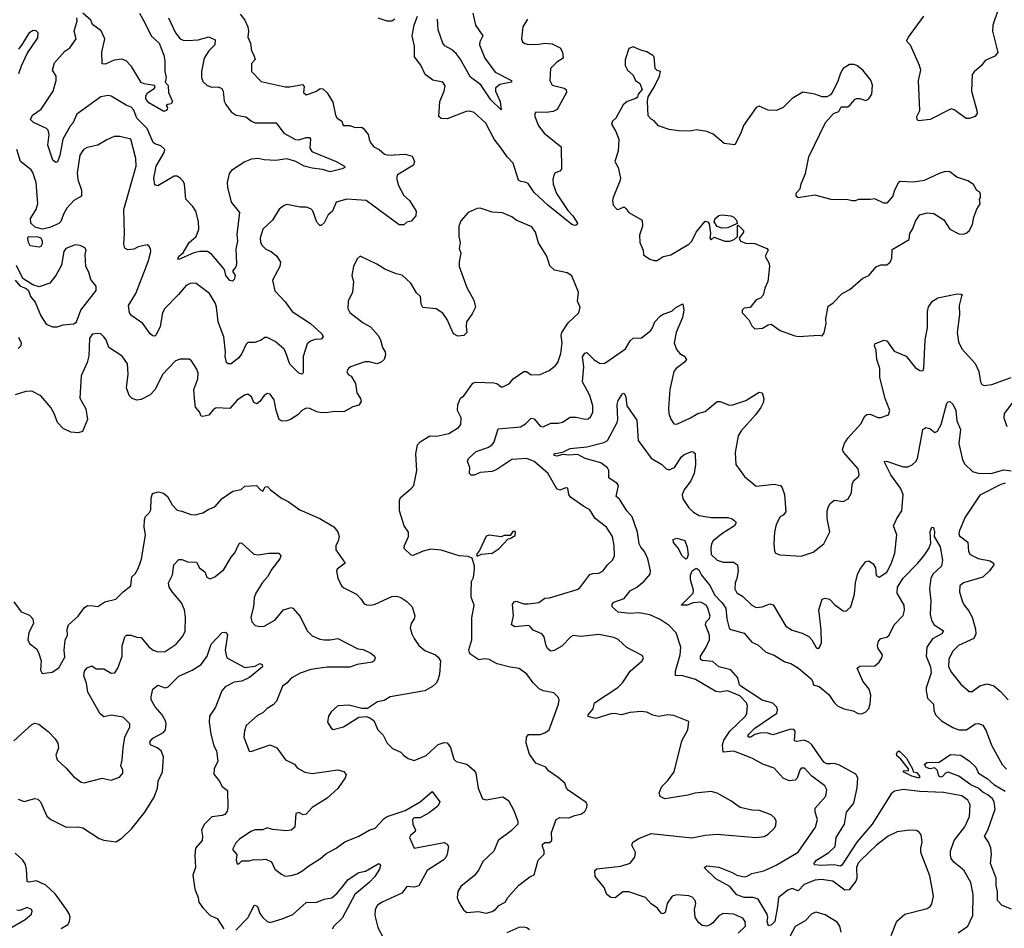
# Model space of a CAD drawing. Extents: x 1995161 to 2088924, y 769148 to 906007.
# Tile 177 of 256: x 2054714 to 2061278, y 823790 to 829852. Entities that reach past the tile are written whole.
import ezdxf

# ---------------------------------------------------------------- set-up
doc = ezdxf.new("R2010")
doc.units = 0

msp = doc.modelspace()

# ---------------------------------------------------------------- linework, layer by layer
at = {"layer": '0CON20XD'}
for points in [[(2055514.1, 829895), (2055545.5, 829835.5), (2055590.9, 829745), (2055643.3, 829695), (2055676.1, 829615), (2055682.7, 829575), (2055682, 829505), (2055690, 829465), (2055683.3, 829435), (2055705, 829412.5), (2055706.2, 829365), (2055732.5, 829305), (2055725, 829290), (2055703, 829287), (2055691.7, 829278.3), (2055700, 829265), (2055697.5, 829255), (2055690, 829245), (2055675, 829240), (2055575, 829297.5), (2055555, 829323.8), (2055555, 829342.5), (2055565, 829361.2), (2055613.3, 829395), (2055617.5, 829405), (2055613.6, 829413.6), (2055545, 829422.9), (2055525, 829432.7), (2055459.8, 829539.8), (2055425, 829577.5), (2055395, 829589.2), (2055345, 829580.6), (2055285, 829556), (2055265, 829557.5), (2055262.1, 829635), (2055281.3, 829725), (2055256.9, 829776.9), (2055199.5, 829820.5), (2055187.7, 829847.7), (2055134.9, 829895)], [(2057734.4, 829895), (2057752, 829815), (2057801.5, 829745), (2057781.8, 829705), (2057779.1, 829685), (2057814.6, 829595), (2057885, 829501.5), (2057992, 829445), (2057993.3, 829435), (2057915, 829418.5), (2057885.6, 829395), (2057886.7, 829375), (2057916.9, 829305), (2057925, 829250), (2057855, 829317.5), (2057787.9, 829417.9), (2057719.1, 829469.1), (2057650.1, 829590.1), (2057625, 829625.6), (2057592.7, 829652.7), (2057547.7, 829677.7), (2057534.7, 829694.7), (2057503.9, 829785), (2057500, 829855)], [(2061235, 829912.5), (2061200.8, 829815), (2061199.2, 829775), (2061236.1, 829633.9), (2061215, 829608.8), (2061150.9, 829579.1), (2061126.2, 829545), (2061076.4, 829503.6), (2061063.1, 829485), (2061059.2, 829375), (2061096, 829246), (2061096.7, 829225), (2061083.6, 829206.4), (2061045, 829192), (2061023, 829193), (2060945, 829250), (2060925, 829256), (2060785, 829185.6), (2060706.7, 829176.7), (2060696.7, 829185), (2060696.2, 829205), (2060715.9, 829245.9), (2060705.8, 829445), (2060722, 829515), (2060714, 829545), (2060652.7, 829682.7), (2060631.2, 829705), (2060628, 829715), (2060638.8, 829735), (2060742.9, 829875)], [(2055705.3, 829865), (2055752.5, 829765), (2055785, 829723.3), (2055805, 829714.5), (2055835, 829712.1), (2055905, 829717.8), (2055975, 829736.9), (2056018.2, 829718.2), (2056016.2, 829683.8), (2055974.5, 829645), (2055943.6, 829595), (2055926.7, 829505), (2055925.6, 829465), (2055935, 829440), (2055963.1, 829413.1), (2055995, 829402.3), (2056036.6, 829403.4), (2056062.1, 829392.1), (2056071.2, 829375), (2056078.2, 829308.2), (2056087.5, 829285), (2056125, 829236.5), (2056157.5, 829215), (2056222.9, 829202.9), (2056258.8, 829175), (2056285, 829164.4), (2056425, 829163.8), (2056475, 829095.8), (2056552, 829052), (2056575, 829049.5), (2056625, 829065.6), (2056645.6, 829065.6), (2056652.5, 829055), (2056647.8, 828995), (2056662.6, 828972.6), (2056823.8, 828905), (2056880, 828875), (2056882.5, 828865), (2056864.3, 828855.7), (2056785, 828836.9), (2056732.7, 828852.7), (2056665, 828860.6), (2056611.2, 828875), (2056555, 828905.7), (2056495, 828922.7), (2056422.9, 828912.9), (2056345, 828916.9), (2056304, 828926), (2056259.1, 828920.9), (2056215, 828904.3), (2056126, 828845), (2056111.4, 828825), (2056097.1, 828765), (2056099, 828735), (2056124.8, 828634.8), (2056180, 828565), (2056162, 828418), (2056166.6, 828373.4), (2056156.1, 828323.9), (2056159.4, 828225), (2056155, 828202.5), (2056132.5, 828175), (2056150, 828145), (2056145, 828117.5), (2056133, 828107), (2056115, 828111.2), (2056088.6, 828145), (2056080, 828185), (2055995.4, 828285.4), (2055966.7, 828305), (2055915, 828305.4), (2055875, 828296.9), (2055775, 828252.5), (2055767.5, 828255), (2055774.4, 828275), (2055803.8, 828296.2), (2055844.5, 828365), (2055890, 828405), (2055909.5, 828455), (2055906, 828506), (2055888.2, 828575), (2055868.8, 828605), (2055821.9, 828655), (2055812, 828755), (2055803.1, 828775), (2055783.6, 828795), (2055765, 828807.3), (2055745, 828807.2), (2055635, 828742.5), (2055615, 828750), (2055608.2, 828795), (2055623.1, 828875), (2055677.3, 828965), (2055681.1, 828985), (2055655, 829010), (2055615, 829023.6), (2055605, 829033.1), (2055565, 829125.5), (2055494.7, 829195), (2055475, 829247.5), (2055458.3, 829268.3), (2055425, 829281.5), (2055325, 829342), (2055305, 829345.8), (2055255, 829336.9), (2055095, 829220.6), (2055068, 829162), (2055051.7, 829141.7), (2055001.8, 829055), (2054980.9, 828945), (2054965.5, 828904.5), (2054955, 828900), (2054934.5, 828915), (2054902.2, 829015), (2054910.4, 829085), (2054905, 829114), (2054894, 829125), (2054806.2, 829165), (2054786.4, 829186.4), (2054800, 829215), (2054858.1, 829255), (2054938.5, 829375), (2054958.1, 829445), (2054956.7, 829475), (2054933.1, 829515), (2054946.6, 829563.4), (2055015, 829640.8), (2055049.2, 829665), (2055090, 829725), (2055078.2, 829775), (2055096.8, 829845), (2055095.2, 829865)], [(2056185, 829888), (2056215, 829848), (2056234.6, 829804.6), (2056239.6, 829775), (2056236.2, 829735), (2056253.2, 829695), (2056260, 829645), (2056275.8, 829615), (2056283.6, 829586.4), (2056259.5, 829560.5), (2056258.6, 829505), (2056325, 829439.2), (2056483.9, 829403.9), (2056515, 829403.9), (2056599.2, 829419.2), (2056610, 829405), (2056606.7, 829365), (2056625, 829350), (2056687.7, 829372.3), (2056718.3, 829391.7), (2056735, 829390), (2056765, 829364), (2056802.4, 829302.4), (2056818.8, 829215), (2056830, 829195), (2056862.5, 829175), (2056870, 829145), (2056915, 829146.7), (2056951.7, 829131.7), (2056993.9, 829133.9), (2057005, 829128.8), (2057036.8, 829086.8), (2057045.6, 829045), (2057056.9, 829025), (2057074.6, 829004.6), (2057111.2, 828985), (2057145.5, 828955.5), (2057175, 828948.5), (2057285, 828954.4), (2057330.3, 828940.3), (2057346.2, 828905), (2057339.1, 828880.9), (2057233.6, 828816.4), (2057225.7, 828795), (2057239.5, 828745), (2057275, 828678), (2057312.9, 828645), (2057357.1, 828575), (2057355, 828542.5), (2057325, 828507.5), (2057295, 828500), (2057275, 828484), (2057243, 828483), (2057024.6, 828644.6), (2056895.5, 828655.5), (2056825, 828634.2), (2056798.6, 828575), (2056770, 828550), (2056745, 828496.2), (2056725, 828478.8), (2056715, 828478), (2056695, 828500), (2056667.5, 828577.5), (2056655, 828588.8), (2056625, 828601.2), (2056585, 828600), (2056495, 828618.8), (2056477.3, 828612.7), (2056445, 828588), (2056398.6, 828515), (2056335.6, 828454.4), (2056316.9, 828395), (2056320.5, 828365), (2056330.9, 828345), (2056355, 828321.5), (2056390, 828305), (2056427.5, 828275), (2056454, 828235), (2056448.6, 828205), (2056400.5, 828115), (2056415, 828042), (2056485, 827970), (2056531.4, 827905), (2056654, 827825), (2056727.5, 827755), (2056738, 827735), (2056725, 827720), (2056685, 827717.8), (2056652.2, 827707.8), (2056631.6, 827688.4), (2056604.1, 827605.9), (2056604, 827496), (2056595, 827486.2), (2056575, 827492.5), (2056515, 827554), (2056487.3, 827635), (2056474.5, 827655), (2056418.5, 827705), (2056365, 827731.4), (2056349.2, 827730.8), (2056325, 827714), (2056282.7, 827697.3), (2056235, 827698.6), (2056223.1, 827686.9), (2056195.4, 827625), (2056175, 827596.9), (2056125, 827556), (2056105, 827556.7), (2056093.8, 827565), (2056084.3, 827604.3), (2056086.9, 827635), (2056074.4, 827735), (2056037.6, 827835), (2056026.8, 827935), (2056018.9, 827958.9), (2055978.9, 828025), (2055890.9, 828090.9), (2055855, 828094.3), (2055825, 828079.2), (2055772.7, 828017.3), (2055681.1, 827925), (2055666.9, 827895), (2055651.4, 827805), (2055625, 827750), (2055615, 827741.2), (2055602.3, 827742.3), (2055585, 827756.7), (2055535.5, 827825.5), (2055460.8, 827875), (2055447.1, 827895), (2055439.2, 827945), (2055488.9, 828025), (2055556.4, 828203.6), (2055574, 828245), (2055587.5, 828305), (2055586.2, 828325), (2055575, 828343.3), (2055565, 828348.8), (2055505, 828336.2), (2055475, 828320), (2055436.1, 828316.1), (2055415, 828326.7), (2055408.1, 828355), (2055413.8, 828425), (2055409.6, 828585), (2055491.8, 828875), (2055488.8, 828925), (2055455.4, 829055.4), (2055382.4, 829072.4), (2055345, 829071.4), (2055295, 829050.6), (2055235.3, 829014.7), (2055165, 828999.1), (2055140.8, 828985), (2055115, 828947.5), (2055097.9, 828827.9), (2055101.5, 828785), (2055125.5, 828714.5)], [(2057215.6, 829855), (2057195, 829841.2), (2057165, 829842.1), (2057105, 829861.1)], [(2058099.2, 829855), (2058067.5, 829805), (2058058.8, 829725), (2058066.7, 829705), (2058082.7, 829692.7), (2058105.7, 829685.7), (2058175, 829687.5), (2058215, 829695.8), (2058265, 829690.6), (2058316.7, 829665), (2058333.3, 829635), (2058337.5, 829595), (2058295, 829569.2), (2058254, 829525), (2058248.8, 829445), (2058265, 829413.8), (2058344.2, 829394.2), (2058356.7, 829385), (2058360, 829365), (2058297.2, 829252.8), (2058271.7, 829238.3), (2058223.4, 829233.4), (2058156.1, 829233.9), (2058148.8, 829225), (2058148, 829205), (2058173.8, 829143.8), (2058210, 829095), (2058324.4, 829004.4), (2058326.7, 828855), (2058315, 828840.8), (2058285, 828829.2), (2058275.7, 828815), (2058268.5, 828785), (2058271.8, 828755), (2058292.1, 828692.1), (2058369.4, 828579.4), (2058402.3, 828542.3), (2058432.5, 828495), (2058427.9, 828482.1), (2058415, 828478.9), (2058395, 828484.5), (2058235, 828613.5), (2058145, 828698.6), (2058105, 828759.1), (2058085, 828768.2), (2058055, 828771.3), (2058040.4, 828780.4), (2058004.6, 828894.6), (2057965, 828937.5), (2057924.7, 828994.7), (2057877.3, 829055), (2057821.9, 829161.9), (2057745, 829232.7), (2057715, 829241.2), (2057690.2, 829239.8), (2057565, 829189.4), (2057525, 829191.5), (2057508.6, 829205), (2057514.4, 829305), (2057545, 829373.8), (2057550.5, 829410.5), (2057535, 829434.2), (2057468.3, 829448.3), (2057417.1, 829485), (2057387.9, 829547.9), (2057346.9, 829605), (2057347.3, 829675), (2057330.6, 829745), (2057344.5, 829815), (2057365.5, 829875)], [(2054708.3, 829491.7), (2054725.6, 829544.4), (2054764.4, 829625.6), (2054835, 829730), (2054837.5, 829765), (2054825, 829778), (2054805, 829778.6), (2054775, 829762.5), (2054731.9, 829688.1), (2054705.5, 829654.5)], [(2059905, 827738.8), (2060045, 827746.7), (2060065, 827742.5), (2060078.3, 827761.7), (2060090, 827825), (2060087.5, 827855), (2060105, 827940), (2060135, 827960), (2060196.7, 828025), (2060247.9, 828052.1), (2060335, 828128), (2060374.1, 828145.9), (2060425, 828202), (2060455, 828216), (2060495, 828216.7), (2060516.4, 828233.6), (2060528.3, 828261.7), (2060530.3, 828319.7), (2060643.8, 828386.2), (2060648.6, 828425), (2060667.1, 828455), (2060687.6, 828512.4), (2060715, 828548.8), (2060765, 828564), (2060807.7, 828557.7), (2060875.9, 828515.9), (2060915, 828453.3), (2060975, 828422.5), (2061005, 828420), (2061025, 828426.7), (2061045, 828443.3), (2061065.7, 828484.3), (2061074.2, 828535), (2061095, 828587.5), (2061117, 828623), (2061112.5, 828655), (2061120, 828665), (2061120, 828685), (2061115, 828700), (2061095, 828712.5), (2061072.7, 828752.7), (2061035, 828776.2), (2060961.7, 828801.7), (2060915.9, 828835.9), (2060885, 828838.8), (2060845, 828826.7), (2060745, 828778.8), (2060673, 828767), (2060585, 828771.2), (2060573.3, 828765), (2060546.2, 828715), (2060535, 828673.3), (2060495, 828628.8), (2060475, 828628.8), (2060415, 828656.7), (2060385, 828651.2), (2060307, 828653), (2060285, 828643.8), (2060266.1, 828643.9), (2060235, 828650.8), (2060125, 828652.5), (2060015, 828680), (2059903, 828663), (2059890, 828675), (2059890, 828695), (2059917, 828723), (2059923, 828757), (2059952, 828825), (2059975, 828937.5), (2060086.7, 829165), (2060140, 829225), (2060175, 829240), (2060190, 829270), (2060235, 829270), (2060252.5, 829285), (2060285, 829322.5), (2060295, 829326.7), (2060315, 829326.7), (2060355, 829312), (2060375, 829323.8), (2060395.8, 829355), (2060399.2, 829415), (2060388.7, 829448.7), (2060335.5, 829515.5), (2060295, 829546.2), (2060275, 829553.3), (2060247, 829553), (2060203.3, 829525), (2060186.7, 829495), (2060166.7, 829435), (2060130, 829365), (2060119.3, 829350.7), (2060095, 829337.5), (2060065, 829337.5), (2060015, 829353.8), (2059935, 829368.8), (2059865, 829326.7), (2059805, 829266.7), (2059760, 829245), (2059705, 829248), (2059645, 829273.8), (2059625, 829266.7), (2059538.8, 829145), (2059522.5, 829095), (2059482.5, 829017.5), (2059410, 829025), (2059338.3, 829088.3), (2059296.1, 829106.1), (2059225, 829116.7), (2059185, 829108.8), (2059109.3, 829109.3), (2059045, 829120), (2058973.9, 829143.9), (2058945, 829177.5), (2058925, 829187.5), (2058905, 829210), (2058898.6, 829305), (2058903.6, 829336.4), (2058946.7, 829405), (2058980, 829475), (2058987, 829507), (2058965, 829512.5), (2058950, 829525), (2058943, 829603), (2058935, 829612.5), (2058895, 829637.5), (2058855, 829647.5), (2058805, 829670), (2058775, 829660), (2058750, 829585), (2058751.2, 829545), (2058766.7, 829515), (2058805, 829482.5), (2058820, 829445), (2058847.5, 829425), (2058863.3, 829385), (2058837.5, 829355), (2058832.5, 829335), (2058822.5, 829325), (2058765, 829306.2), (2058737.3, 829282.7), (2058687.5, 829195), (2058666.2, 829175), (2058658.8, 829155), (2058688.8, 829105), (2058708, 829055), (2058704.3, 828975), (2058681.2, 828905), (2058703.3, 828865), (2058718.8, 828795), (2058716.2, 828775), (2058670, 828665), (2058666.2, 828645), (2058670.8, 828615), (2058695, 828588), (2058705, 828586), (2058745, 828603.3), (2058755, 828592.5), (2058775, 828566.2), (2058863.6, 828513.6), (2058866.1, 828473.9), (2058846.4, 828413.6), (2058848.8, 828365), (2058870, 828315), (2058873.9, 828283.9), (2058914.3, 828254.3), (2058944.2, 828244.2), (2058965, 828244.3), (2059005, 828271.4), (2059055, 828283.3), (2059174.2, 828355), (2059194.2, 828375), (2059225, 828434), (2059285, 828508), (2059302.3, 828502.3), (2059310.5, 828490.5), (2059320, 828425), (2059314.3, 828395), (2059325, 828384.2), (2059345, 828401.2), (2059415, 828374.7), (2059447.5, 828375), (2059477.5, 828385), (2059500, 828405), (2059500, 828475), (2059505, 828480), (2059540, 828445), (2059540, 828435), (2059510, 828395), (2059520, 828375), (2059555, 828361.4), (2059615, 828359.4), (2059695.4, 828325.4), (2059703.8, 828315), (2059684, 828275), (2059711.2, 828225), (2059712, 828205), (2059701.2, 828105), (2059681.7, 828061.7), (2059670, 828015), (2059652.5, 827995), (2059625, 827982.5), (2059585, 827932.5), (2059543, 827927), (2059530, 827915), (2059530, 827895), (2059575, 827850), (2059595, 827810), (2059615, 827790), (2059666.4, 827793.6), (2059703.8, 827816.2), (2059725, 827820), (2059785, 827779.2), (2059876.1, 827743.9), (2059905, 827738.8)], [(2055125.5, 828714.5), (2055125.4, 828674.6), (2055075, 828646.5), (2055029.1, 828595), (2055005.4, 828555), (2054989.1, 828505), (2054975, 828491.5), (2054915.7, 828464.3), (2054865, 828453.4), (2054818.3, 828468.3), (2054788.5, 828495), (2054787.1, 828525), (2054823.8, 828585), (2054834.7, 828625), (2054823.8, 828765), (2054801.7, 828831.7), (2054790, 828850), (2054720.8, 828905), (2054695.9, 828985.9)], [(2056292.5, 826745), (2056320, 826715), (2056335, 826707.5), (2056350, 826735), (2056367, 826737), (2056386.7, 826715), (2056459.3, 826659.3), (2056505, 826637.5), (2056581.9, 826581.9), (2056715, 826523.8), (2056807.7, 826467.7), (2056834.2, 826434.2), (2056843.8, 826405), (2056837.3, 826372.7), (2056820.8, 826345), (2056822.2, 826315), (2056883.3, 826225), (2056830, 826185), (2056826.2, 826175), (2056834.2, 826125), (2056858.8, 826075), (2056875, 826060.8), (2056959.1, 826019.1), (2056989.1, 825989.1), (2057010, 825955), (2057027.3, 825947.3), (2057055, 825945.6), (2057085, 825952.5), (2057195, 826003.3), (2057226.6, 826006.6), (2057255, 825998.1), (2057295, 825971.4), (2057331.4, 825935), (2057347.5, 825875), (2057344, 825855), (2057325, 825822.5), (2057318, 825795), (2057329.2, 825755), (2057343, 825723), (2057375, 825675.8), (2057415, 825644.2), (2057485.5, 825615.5), (2057505, 825598.8), (2057519.4, 825575), (2057512.9, 825485), (2057502.9, 825445), (2057490.8, 825425), (2057466.3, 825403.7), (2057415.3, 825374.7), (2057185, 825334), (2057145, 825310), (2057098.8, 825301.2), (2057032.5, 825257.5), (2056995, 825256.2), (2056909.1, 825279.1), (2056835.9, 825274.1), (2056790, 825235), (2056773.8, 825205), (2056766.7, 825165), (2056793.6, 825123.6), (2056805, 825117.5), (2056872.5, 825135), (2056975, 825198.8), (2057023.6, 825203.6), (2057045, 825196.7), (2057075.6, 825175.6), (2057102, 825115), (2057137.8, 825077.8), (2057164, 825025), (2057200.6, 824990.6), (2057255.7, 824965.7), (2057273.3, 824945), (2057305, 824923.8), (2057345, 824908.8), (2057425, 824942.9), (2057505, 825015.7), (2057545, 825029.2), (2057565, 825028), (2057585.5, 824995.5), (2057607.5, 824917.5), (2057625, 824904), (2057695, 824885.8), (2057745, 824843.8), (2057754.4, 824824.4), (2057770, 824725), (2057800, 824655), (2057825, 824648), (2057935, 824667.5), (2057972.2, 824642.2), (2058009.4, 824575), (2058035.8, 824505), (2058036, 824484), (2057990.5, 824439.5), (2057904.2, 824375), (2057875.4, 824304.6), (2057801.9, 824235), (2057775, 824180), (2057746.7, 824143.3), (2057655, 824068), (2057635.8, 824035), (2057631.4, 823995), (2057642.2, 823965), (2057673.2, 823913.2), (2057695.9, 823895.9), (2057772.7, 823902.7), (2057825, 823890.8), (2057865, 823901.4), (2057886.2, 823915), (2057908.3, 823941.7), (2057950, 823965), (2057968, 823995), (2058041.4, 824078.6), (2058115.9, 824134.1), (2058145, 824147.5), (2058170, 824245), (2058211.2, 824285), (2058211.2, 824305), (2058198.8, 824335), (2058200.5, 824349.5), (2058215, 824363.3), (2058246.4, 824363.6), (2058262.5, 824375), (2058260.7, 824429.3), (2058290, 824515), (2058315, 824528.8), (2058375, 824526.2), (2058415, 824543.8), (2058455, 824552), (2058481.2, 824568.8), (2058496, 824595), (2058498, 824615), (2058489.7, 824629.7), (2058371.7, 824711.7), (2058360, 824725), (2058348.3, 824758.3), (2058305, 824796.2), (2058240.7, 824840.7), (2058222.5, 824865), (2058155, 824891.2), (2058112.1, 824952.1), (2058090.8, 825025), (2058093.3, 825065), (2058106.4, 825083.6), (2058185, 825082.5), (2058215, 825094.3), (2058244.2, 825115), (2058305.6, 825285), (2058310, 825315), (2058305, 825332.5), (2058275, 825360), (2058205, 825374), (2058178.3, 825388.3), (2058138, 825428), (2058094.3, 825485), (2058045, 825524.3), (2057985, 825532.2), (2057897.5, 825555), (2057845, 825584.2), (2057815, 825587.5), (2057775, 825582), (2057715, 825621.2), (2057707.7, 825647.7), (2057727.8, 825715), (2057728.3, 825861.7), (2057743.3, 825945), (2057725, 826000), (2057725, 826030), (2057726.4, 826103.6), (2057739.2, 826130.8), (2057746.7, 826185), (2057746.7, 826205), (2057730, 826260), (2057705, 826270), (2057645, 826275.8), (2057525, 826311.8), (2057455, 826318.5), (2057404.4, 826305.6), (2057335, 826276.7), (2057325, 826280), (2057277.1, 826325), (2057279.5, 826345), (2057305.5, 826405), (2057307.1, 826432.9), (2057278, 826475), (2057245.8, 826575), (2057246.7, 826645), (2057252.9, 826665), (2057325, 826723.3), (2057340.8, 826745), (2057362.9, 826845), (2057355.5, 826954.5), (2057365.7, 827015), (2057385, 827035.7), (2057447.5, 827075), (2057495, 827072.5), (2057575, 827091.9), (2057639.1, 827130.9), (2057655, 827151.2), (2057658.1, 827195), (2057632.9, 827245), (2057635.9, 827284.1), (2057653.9, 827326.1), (2057675, 827342.5), (2057735, 827426), (2057755.8, 827434.2), (2057875, 827428.6), (2057895, 827424.2), (2057923.2, 827403.2), (2057935, 827403.1), (2057978.9, 827425), (2058004.5, 827455), (2058075, 827504), (2058093.9, 827503.9), (2058125, 827482), (2058185, 827485.8), (2058245, 827512.5), (2058285, 827543.1), (2058302.2, 827565), (2058322.2, 827625), (2058330.9, 827695), (2058323.6, 827745), (2058328.9, 827765), (2058371.2, 827828.8), (2058442.5, 827895), (2058450, 827935), (2058434, 827975), (2058440, 828035), (2058395, 828143.3), (2058365, 828162), (2058279.7, 828179.7), (2058248.8, 828208.8), (2058229.2, 828275), (2058173.6, 828363.6), (2058153.3, 828435), (2058128.8, 828468.8), (2058024.4, 828514.4), (2057995, 828536.7), (2057933.8, 828563.8), (2057865, 828568), (2057785, 828594.2), (2057765, 828592.5), (2057705, 828566.2), (2057655, 828510), (2057642.5, 828475), (2057642, 828405), (2057651.2, 828365), (2057643.3, 828325), (2057656, 828295), (2057644.2, 828235.8), (2057644.4, 828205), (2057695.5, 828065), (2057741.7, 827981.7), (2057753.8, 827935), (2057731.2, 827888.8), (2057693.3, 827835), (2057690, 827805), (2057695.8, 827765), (2057675, 827744), (2057635, 827740), (2057606.1, 827756.1), (2057565, 827851.2), (2057534.4, 827894.4), (2057491.7, 827921.7), (2057401.7, 827931.7), (2057390, 827955), (2057386.2, 828005), (2057359.2, 828029.2), (2057322, 828095), (2057265, 828148), (2057225, 828155.6), (2057148.3, 828188.3), (2057095, 828221.4), (2056985, 828273.3), (2056964.2, 828255.8), (2056940, 828205), (2056929.2, 828145), (2056940, 828105), (2056932, 828035), (2056903.3, 827975), (2056900.8, 827925), (2056915, 827898.8), (2057005, 827830), (2057052, 827802), (2057104.3, 827745), (2057119.4, 827715), (2057132.5, 827665), (2057150.8, 827635), (2057153.1, 827615), (2057144.4, 827585), (2057123.9, 827566.1), (2057095, 827556.5), (2057045, 827569.2), (2057015, 827570), (2056920, 827535), (2056906.2, 827525), (2056896.2, 827505), (2056903.3, 827485), (2056925, 827472.5), (2056953.9, 827423.9), (2056962.7, 827362.7), (2056986, 827325), (2056991.2, 827305), (2056975, 827281.2), (2056935, 827268.8), (2056875, 827235.8), (2056815, 827238.5), (2056755, 827228.5), (2056715, 827230.9), (2056694.6, 827234.6), (2056648.3, 827258.3), (2056625, 827260.8), (2056596.2, 827245), (2056568.8, 827215), (2056518.8, 827185), (2056494.4, 827175.6), (2056465, 827174.3), (2056444.3, 827185), (2056423.8, 827243.8), (2056411.2, 827315), (2056385, 827353.1), (2056365, 827356.9), (2056344.7, 827345.3), (2056315, 827304), (2056295, 827290), (2056275, 827298), (2056260.5, 827335), (2056235, 827353.9), (2056212.2, 827347.8), (2056165, 827312.5), (2056115, 827258.5), (2056025, 827261.4), (2056005, 827248.6), (2055975, 827214), (2055935, 827203.8), (2055925, 827207.5), (2055912.5, 827235), (2055887.3, 827267.3), (2055879.1, 827325), (2055874.4, 827385), (2055902.2, 827455), (2055903.2, 827493.2), (2055895, 827520), (2055860, 827575), (2055845, 827586.7), (2055835, 827586.7), (2055785, 827586), (2055752, 827575), (2055665.6, 827485), (2055617.1, 827385), (2055585, 827349.5), (2055525, 827317.5), (2055495, 827314.4), (2055464, 827324), (2055444.1, 827344.1), (2055425.4, 827395), (2055436.9, 827486.9), (2055432.9, 827555), (2055397.9, 827607.9), (2055308.8, 827665), (2055290, 827715), (2055275, 827736.7), (2055255, 827756.7), (2055235, 827758.8), (2055196.4, 827753.6), (2055180, 827725), (2055175, 827610), (2055163.3, 827565), (2055124, 827475), (2055115, 827327.5), (2055155.6, 827255), (2055165.6, 827184.4), (2055132.5, 827105), (2055104.1, 827095.9), (2055055, 827100.8), (2055005, 827123.8), (2054965.8, 827165), (2054944.5, 827225), (2054921.5, 827265), (2054855, 827342.5), (2054795, 827373.8), (2054755, 827371.2), (2054685, 827348)], [(2059395, 828460), (2059365, 828472.5), (2059343.9, 828503.9), (2059351.2, 828525), (2059375, 828546.2), (2059395, 828550), (2059455, 828543.8), (2059475, 828533.3), (2059492.5, 828515), (2059498.3, 828491.7), (2059435, 828462.5), (2059395, 828460)], [(2054845, 828333.8), (2054785, 828342.5), (2054772.5, 828365), (2054768, 828395), (2054772, 828405), (2054835, 828403.3), (2054855, 828395.5), (2054864.4, 828375), (2054864.3, 828355.7), (2054855, 828338.8), (2054845, 828333.8)], [(2054932.1, 827802.1), (2054965, 827802.5), (2055005, 827815.7), (2055075, 827823.8), (2055092.5, 827835), (2055121.2, 827915), (2055223.8, 828045), (2055223.8, 828075), (2055187.6, 828117.6), (2055175, 828167.5), (2055155.8, 828205), (2055150, 828285), (2055156.7, 828315), (2055149.3, 828329.3), (2055116.4, 828346.4), (2055085, 828350), (2055021.2, 828325), (2055009.2, 828305), (2054992.9, 828215), (2054954.5, 828145.5), (2054915, 828094.2), (2054845, 828070), (2054802.3, 828082.3), (2054736.1, 828126.1), (2054692.3, 828212.3)], [(2054683.6, 828113.6), (2054715, 828076.7), (2054757.7, 828057.7), (2054774.1, 828044.1), (2054785.8, 828005.8), (2054816.4, 827966.4), (2054855, 827876.2), (2054891.3, 827821.3), (2054932.1, 827802.1)], [(2059821.7, 826568.3), (2059805, 826546), (2059783.8, 826535), (2059758, 826485), (2059746.1, 826433.9), (2059742.9, 826355), (2059746, 826306), (2059752.3, 826292.3), (2059782.7, 826282.7), (2059925, 826272.5), (2060005, 826298.9), (2060075.4, 826354.6), (2060114.4, 826435), (2060097.1, 826525), (2060096.4, 826575), (2060105.6, 826605), (2060117.5, 826625), (2060145, 826646.9), (2060205, 826636.5), (2060236.9, 826655), (2060260, 826695), (2060265, 826750), (2060274, 826775), (2060305.6, 826804.4), (2060311.7, 826818.3), (2060304, 826855), (2060205.5, 826965.5), (2060200.6, 826985), (2060212.2, 827025), (2060235, 827060), (2060325, 827158.8), (2060346, 827205), (2060361.3, 827218.7), (2060385, 827220), (2060435, 827198.1), (2060455, 827198.6), (2060506.7, 827215), (2060515.6, 827245), (2060484.4, 827325), (2060449.4, 827465), (2060449.2, 827525), (2060428.9, 827585), (2060423.9, 827643.9), (2060412.9, 827675), (2060415, 827690), (2060475, 827713.3), (2060495, 827708.8), (2060545, 827641.1), (2060625, 827607.8), (2060685, 827532.5), (2060715, 827512.5), (2060735, 827510), (2060742.3, 827527.7), (2060751.5, 827715), (2060766.7, 827795), (2060766.9, 827905), (2060773.6, 827936.4), (2060800, 827975), (2060835, 827996.2), (2060965, 828022.5), (2060991.7, 828021.7), (2061000, 828015), (2060993, 828007), (2060976.7, 827945), (2060979.7, 827885), (2060964.7, 827765), (2060972.8, 827702.8), (2060995.7, 827655), (2061085, 827558.8), (2061107.5, 827505), (2061120, 827435), (2061128.3, 827418.3), (2061145, 827411.2), (2061195, 827417.1), (2061325, 827465.4)], [(2059503, 823757), (2059552.5, 823805), (2059551.4, 823835), (2059535, 823858.6), (2059475, 823884.5), (2059405, 823888.9), (2059375, 823874.4), (2059335, 823826), (2059317, 823813), (2059295, 823803.8), (2059265, 823809.2), (2059239.7, 823829.7), (2059217.5, 823865), (2059212.9, 823915), (2059222.7, 823955), (2059217.5, 823975), (2059197.6, 823997.6), (2059175, 824006.9), (2059095, 824013.8), (2059065, 824003.8), (2059030, 823955), (2059016.4, 823895), (2059005, 823886.9), (2058991.7, 823891.7), (2058965.3, 823925.3), (2058923.8, 823953.8), (2058885.8, 823995.8), (2058775, 824034.4), (2058735.5, 824034.5), (2058685, 823994.2), (2058655, 823996), (2058629.2, 824015), (2058611.7, 824061.7), (2058550.8, 824135), (2058548.8, 824175), (2058562.9, 824187.1), (2058722.5, 824205), (2058783.8, 824225), (2058816, 824264), (2058818.6, 824295), (2058794.4, 824345), (2058801.2, 824365), (2058841.2, 824388.8), (2058925, 824421.9), (2059195, 824393.1), (2059285, 824410.5), (2059365, 824417.5), (2059625, 824396), (2059676.8, 824403.2), (2059705, 824419.2), (2059743.8, 824455), (2059756, 824475), (2059757.5, 824505), (2059748, 824525), (2059725, 824546.2), (2059646.1, 824576.1), (2059595, 824578), (2059517.5, 824595), (2059455, 824640), (2059365, 824692), (2059325, 824702), (2059305, 824700.8), (2059215, 824692.2), (2059169.2, 824679.2), (2059015, 824654), (2058985, 824668.8), (2058977.5, 824695), (2058995, 824736), (2059035, 824777.1), (2059078.1, 824835), (2059128.1, 825041.9), (2059168.8, 825115), (2059175, 825170), (2059075, 825210), (2059035, 825213.8), (2058975, 825204), (2058935, 825212), (2058895, 825232), (2058855, 825235.7), (2058785, 825230.5), (2058725, 825213.3), (2058682.2, 825222.2), (2058655, 825220.9), (2058555, 825190), (2058505, 825203.3), (2058503.3, 825215), (2058537.5, 825255), (2058546.2, 825295), (2058702.5, 825397.5), (2058733.3, 825426.7), (2058785, 825505.6), (2058864.2, 825575), (2058874, 825595), (2058865, 825610), (2058762.8, 825662.8), (2058705, 825716.9), (2058675, 825729.4), (2058575, 825749.5), (2058455, 825736.9), (2058405, 825744.4), (2058387.5, 825735), (2058328, 825672), (2058276.8, 825643.2), (2058255, 825640), (2058235, 825653.8), (2058223.7, 825673.7), (2058210.5, 825735), (2058195.7, 825755), (2058138.5, 825778.5), (2058115.8, 825805), (2058105, 825809.5), (2058015, 825801.4), (2057993.8, 825813.8), (2058006.5, 825875), (2058000.5, 825949.5), (2058010.8, 825969.2), (2058025, 825972), (2058075, 825955.7), (2058105, 825954.4), (2058175, 825964.4), (2058215, 825992), (2058245.7, 825995.7), (2058430.3, 826049.7), (2058447.9, 826062.1), (2058515, 826150.8), (2058535, 826158.1), (2058575, 826160), (2058605, 826174.2), (2058632.5, 826215), (2058665.8, 826245), (2058678.6, 826275), (2058677.5, 826345), (2058667.1, 826405), (2058626.1, 826466.1), (2058550, 826525), (2058515, 826582.9), (2058475, 826604.4), (2058387.3, 826667.3), (2058375.5, 826685), (2058367.5, 826727.5), (2058355, 826729.2), (2058315, 826712.1), (2058295, 826722.5), (2058235.6, 826825.6), (2058144.6, 826905), (2058094.8, 826925.2), (2057995, 826916.8), (2057895, 826851.9), (2057865, 826836.7), (2057785, 826830), (2057745, 826813.3), (2057725, 826812.5), (2057712.5, 826825), (2057716.2, 826865), (2057699.4, 826905), (2057707.1, 826925), (2057758.3, 826971.7), (2057835, 826998.8), (2057864.6, 827015.4), (2057876.5, 827035), (2057905, 827123.3), (2058053.8, 827135), (2058086.9, 827155), (2058125, 827194.4), (2058145, 827188.9), (2058185, 827140.8), (2058205, 827136), (2058255, 827160.6), (2058305, 827161.1), (2058332.2, 827167.8), (2058385, 827200), (2058425, 827200), (2058485, 827185.7), (2058505, 827190), (2058522, 827205), (2058535.5, 827234.5), (2058535.4, 827275), (2058515.5, 827345), (2058467.2, 827435), (2058475.3, 827535), (2058467.3, 827602.7), (2058482.6, 827627.4), (2058495, 827630.8), (2058545, 827582.9), (2058585, 827557.5), (2058615, 827560), (2058753.1, 827656.9), (2058785, 827710), (2058805, 827727.5), (2058860.3, 827729.7), (2058921.4, 827778.6), (2058934, 827795), (2058948.8, 827835), (2058986.7, 827875), (2059005, 827887.5), (2059062.7, 827907.3), (2059087.7, 827932.3), (2059135.9, 827955.9), (2059140.8, 827915), (2059133.5, 827865), (2059091.2, 827765), (2059077.2, 827695), (2059092, 827652), (2059115, 827624.3), (2059147.5, 827605), (2059159.4, 827585), (2059145, 827564.2), (2059090, 827525), (2059075.8, 827505), (2059048.1, 827385), (2059039.1, 827260.9), (2059042.2, 827225), (2059055, 827186.7), (2059076.2, 827156.2), (2059095.6, 827154.4), (2059186.2, 827195), (2059235.4, 827224.6), (2059285, 827237.1), (2059365, 827304.4), (2059385, 827305.6), (2059445, 827281.1), (2059467.6, 827282.4), (2059555, 827311.4), (2059645, 827366.2), (2059663.3, 827363.3), (2059675.6, 827325), (2059670, 827295), (2059655.6, 827265), (2059620.6, 827215), (2059525, 827108.1), (2059504.5, 827075), (2059483.1, 826965), (2059488.8, 826885), (2059546.7, 826805), (2059625, 826738.8), (2059745, 826754.2), (2059786.7, 826745), (2059798.5, 826728.5), (2059813.3, 826685), (2059821.7, 826568.3)], [(2054706, 827734), (2054724.3, 827695), (2054722.5, 827675), (2054705, 827657.5)], [(2061423.2, 827416.8), (2061278, 827225), (2061274.4, 827195), (2061295, 827138.8)], [(2058855, 826333.8), (2058845.2, 826355), (2058833.5, 826433.5), (2058796.8, 826535), (2058762.9, 826575), (2058713.8, 826653.8), (2058691.1, 826671.1), (2058705.8, 826745), (2058697.4, 826757.4), (2058642.5, 826795), (2058642.5, 826845), (2058632.3, 826862.3), (2058587.5, 826895), (2058485, 826924.7), (2058435, 826951.4), (2058375, 826945.6), (2058335, 826950), (2058295, 826940), (2058276.7, 826945), (2058276.7, 826955), (2058285, 826958.6), (2058335, 826966), (2058385, 826990.9), (2058495, 827001.3), (2058608.6, 827031.4), (2058631.9, 827045), (2058697.3, 827165), (2058701.8, 827185), (2058696.4, 827283.6), (2058705, 827311.2), (2058733.9, 827356.1), (2058745, 827360), (2058755, 827332.5), (2058762.2, 827275), (2058829.3, 827179.3), (2058837.5, 827045), (2058925, 826927.3), (2058994.8, 826884.8), (2059025, 826855.6), (2059045, 826848.9), (2059078.6, 826865), (2059126.9, 826935), (2059145, 826950.6), (2059195, 826970), (2059205, 826968.8), (2059216.9, 826956.9), (2059219.4, 826885), (2059210.5, 826825), (2059189.2, 826775), (2059143.5, 826715), (2059130.6, 826685), (2059135.6, 826655), (2059174.3, 826595), (2059206.2, 826566.2), (2059244.6, 826544.6), (2059325, 826531.2), (2059435, 826531.1), (2059465, 826521.4), (2059486.2, 826505), (2059490, 826495), (2059480, 826475), (2059395, 826420.9), (2059337.8, 826375), (2059326.9, 826355), (2059322.9, 826327.1), (2059324.7, 826284.7), (2059365, 826245.7), (2059405, 826233.3), (2059472.1, 826232.1), (2059499.2, 826215), (2059504.5, 826175.5), (2059496.2, 826123.8), (2059484.5, 826095), (2059481.1, 826055), (2059495, 826027.5), (2059534, 826005), (2059595, 825945.8), (2059625, 825931.4), (2059664.5, 825935.5), (2059715, 825954.3), (2059737.2, 825947.2), (2059822, 825805), (2059865, 825778.1), (2059929.7, 825759.7), (2059975, 825736), (2059995.6, 825715.6), (2060025, 825662.5), (2060035, 825657.5), (2060046, 825664), (2060060, 825695), (2060057.7, 825782.3), (2060042.9, 825915), (2060064, 825985), (2060085, 825992), (2060112.5, 825985), (2060147.7, 825947.7), (2060205, 825908.8), (2060225, 825906.2), (2060255.5, 825934.5), (2060280.5, 826019.5), (2060285.3, 826095), (2060299.9, 826150.1), (2060315, 826184.2), (2060355, 826236.2), (2060375, 826242), (2060405, 826221.2), (2060418.6, 826195), (2060424.4, 826144.4), (2060445, 826132), (2060495.8, 826165), (2060525, 826222.5), (2060547.9, 826292.1), (2060562.9, 826415), (2060540, 826475), (2060561.4, 826525), (2060595.4, 826574.6), (2060603.8, 826685), (2060586.2, 826726.2), (2060522.2, 826815), (2060477.5, 826905), (2060493.8, 826906.2), (2060605, 826868.1), (2060635, 826868.2), (2060665, 826881.2), (2060688.8, 826905), (2060699.2, 826925), (2060734, 827105), (2060735, 827117.5), (2060755, 827131.2), (2060782.5, 827125), (2060815, 827096.7), (2060834, 827106), (2060857.9, 827152.1), (2060895, 827292.5), (2060905, 827303.3), (2060915, 827303.8), (2060935, 827286.7), (2060955.4, 827245.4), (2060961.4, 827175), (2060987.1, 827117.1), (2060974.6, 827025), (2060999.6, 826915), (2061015, 826887.1), (2061067.1, 826837.1), (2061105, 826825.4), (2061187.5, 826825), (2061275, 826848.5), (2061323.1, 826843.1)], [(2054675, 825968.8), (2054725, 825901.2), (2054779.7, 825879.7), (2054802.5, 825855), (2054805.5, 825824.5), (2054775.5, 825764.5), (2054768.6, 825715), (2054780.7, 825690.7), (2054826, 825655), (2054840, 825630), (2054858, 825575), (2054852.3, 825512.3), (2054865, 825490), (2054931.7, 825498.3), (2054975, 825527.5), (2055015, 825600), (2055011.1, 825645), (2055017.8, 825712.2), (2055033.8, 825745), (2055030, 825785), (2055038.8, 825815), (2055105, 825872.5), (2055145, 825928.6), (2055167, 825943), (2055205, 825941.4), (2055235, 825936), (2055281.5, 825968.5), (2055355, 825985.6), (2055405, 826035.6), (2055456, 826075), (2055462.5, 826135), (2055485, 826156), (2055505, 826190), (2055526.6, 826253.4), (2055553.4, 826415), (2055544.4, 826465.6), (2055547.1, 826515), (2055553, 826537), (2055580, 826565), (2055587.8, 826582.2), (2055590.9, 826659.1), (2055600.2, 826689.8), (2055638.9, 826701.1), (2055672.7, 826692.7), (2055700.4, 826670.4), (2055730, 826615), (2055765, 826578.8), (2055795, 826573.8), (2055855, 826550), (2055885, 826548), (2055935, 826561.2), (2055975, 826586), (2056015, 826601.2), (2056065, 826658), (2056135, 826706), (2056191.7, 826718.3), (2056215, 826738.8), (2056292.5, 826745)], [(2061285, 826760), (2061255, 826751.5), (2061115, 826680), (2061016.6, 826533.4), (2060978.6, 826445), (2060974.4, 826425), (2060978.6, 826408.6), (2061035.5, 826365.5), (2061040, 826305), (2061050, 826285), (2061105, 826256.5), (2061185, 826241.9), (2061206.4, 826226.4), (2061208.1, 826215), (2061180.4, 826175), (2061135, 826133.6), (2061006.7, 826095), (2060982.5, 826075), (2060980.6, 826035), (2060996.9, 825975), (2061010, 825945), (2061039.5, 825909.5), (2061063.8, 825865), (2061086.4, 825785), (2061088.8, 825755), (2061075, 825724.5), (2060973, 825677), (2060934, 825636), (2060909.4, 825585), (2060907.1, 825535), (2060926.8, 825496.8), (2060988.3, 825418.3), (2061045, 825370.8), (2061065, 825370.8), (2061115, 825407.5), (2061165, 825421.5), (2061207.5, 825407.5), (2061251.4, 825371.4), (2061305, 825314)], [(2057765, 826272.5), (2057793.6, 826286.4), (2057865, 826292.5), (2057910, 826325), (2057971.7, 826388.3), (2057985, 826390), (2058018.3, 826411.7), (2058020, 826435), (2058015, 826440), (2058001.7, 826438.3), (2057985, 826410), (2057945, 826410), (2057925, 826402.5), (2057845, 826413.3), (2057825, 826406), (2057779.1, 826310.9), (2057760, 826285), (2057765, 826272.5)], [(2060971.1, 823758.9), (2061035, 823803.8), (2061069.4, 823875), (2061070, 824015), (2061055.5, 824095.5), (2061008.9, 824178.9), (2060941.9, 824231.9), (2060925, 824256), (2060918.6, 824278.6), (2060920.7, 824305), (2060944.8, 824375.2), (2061015, 824467.5), (2061046.9, 824535), (2061050.6, 824615), (2061035, 824645.6), (2060995, 824673.5), (2060874, 824696), (2060715, 824701.8), (2060605, 824716.9), (2060546.7, 824705), (2060523.8, 824686.2), (2060397.6, 824485), (2060295, 824364.7), (2060195, 824211.5), (2060184.7, 824205.3), (2060145, 824212.8), (2060055, 824209.3), (2060013.6, 824213.6), (2060011.5, 824225), (2060026.8, 824245), (2060109.5, 824295), (2060150, 824335), (2060158.5, 824395), (2060212.8, 824485), (2060225.3, 824564.7), (2060275.4, 824625), (2060298.3, 824728.3), (2060301.8, 824795), (2060289.5, 824819.5), (2060175, 824880.3), (2060145, 824888.6), (2060117.6, 824887.6), (2060095, 824887.4), (2060075, 824898.2), (2059995, 825013.5), (2059975, 825032.1), (2059945, 825045.4), (2059895, 825035.6), (2059880.2, 825040.2), (2059884.5, 825104.5), (2059875, 825117.3), (2059855, 825118.1), (2059735, 825081.2), (2059694.7, 825094.7), (2059648.3, 825091.7), (2059615.9, 825084.1), (2059588.8, 825065), (2059575, 825066.2), (2059568, 825075), (2059574.2, 825085), (2059614.6, 825125), (2059762.2, 825225), (2059767.1, 825245), (2059761.8, 825265), (2059735, 825292.3), (2059665, 825311.1), (2059522.9, 825405), (2059514, 825415), (2059500.8, 825460.8), (2059455.2, 825515.2), (2059375, 825533.4), (2059335, 825569.2), (2059265, 825576.2), (2059253.3, 825585), (2059252.9, 825605), (2059289.5, 825660.5), (2059314, 825715), (2059312.7, 825745), (2059286.7, 825815), (2059290.8, 825835), (2059310, 825855), (2059317.3, 825872.7), (2059302.7, 825925), (2059291.1, 825945), (2059255, 825965.4), (2059205, 825961.5), (2059165, 825945.5), (2059123.8, 825945), (2059203.1, 826025), (2059205.6, 826045), (2059186.9, 826115), (2059186.3, 826146.3), (2059197.3, 826175), (2059225, 826192.2), (2059242.2, 826182.2), (2059260.6, 826145), (2059317.1, 826075), (2059346.5, 826015), (2059395, 825964.5), (2059420.8, 825925), (2059428.1, 825855), (2059443.5, 825793.5), (2059455, 825784.4), (2059545, 825758.9), (2059595, 825699.1), (2059635, 825680.5), (2059685.4, 825635.4), (2059713.6, 825623.6), (2059745, 825613.3), (2059815, 825568.1), (2059855, 825556.7), (2059906.9, 825525), (2059990, 825455), (2060001.9, 825435), (2060005, 825414.4), (2060045, 825404.4), (2060109.2, 825349.2), (2060145, 825295.8), (2060166.2, 825275), (2060207.5, 825255), (2060270.9, 825240.9), (2060305, 825222.5), (2060328.8, 825221.2), (2060355, 825233.8), (2060374.2, 825255.8), (2060383.4, 825286.6), (2060387.9, 825345), (2060377.3, 825385), (2060335, 825438.6), (2060298.1, 825525), (2060315, 825539.4), (2060415, 825541.4), (2060444, 825565), (2060462, 825595), (2060466, 825615), (2060436.7, 825656.7), (2060432.4, 825677.6), (2060440, 825705), (2060455, 825722.5), (2060495, 825733.1), (2060510.8, 825745), (2060544.7, 825815.3), (2060603.1, 825876.9), (2060613.6, 825913.6), (2060610, 825945), (2060564.8, 826025), (2060566.3, 826065), (2060604.7, 826125), (2060701.1, 826225), (2060745, 826277.8), (2060774.5, 826325), (2060787.8, 826357.8), (2060785, 826437.5), (2060795, 826466.7), (2060806, 826465), (2060812.9, 826435), (2060811.1, 826405), (2060851.6, 826335), (2060866.7, 826245), (2060860, 826205), (2060804.3, 826155), (2060788.6, 826125), (2060779.4, 826055), (2060788.9, 825975), (2060784.6, 825885.4), (2060793.8, 825845), (2060810, 825815), (2060872.5, 825775), (2060862.5, 825755), (2060799.8, 825720.2), (2060761.9, 825665), (2060756.9, 825605), (2060785.2, 825535.2), (2060790.6, 825495), (2060757.7, 825395), (2060757.5, 825375), (2060766.5, 825325), (2060805.6, 825285), (2060809.4, 825245), (2060820.6, 825215), (2060860, 825175), (2060935, 825129.1), (2060975, 825114.5), (2061026.7, 825113.3), (2061085, 825153.3), (2061105.7, 825155.7), (2061135, 825146.2), (2061156.6, 825106.6), (2061192, 825012), (2061265, 824884), (2061292, 824852)], [(2054675, 825040), (2054795, 825150.9), (2054815, 825158.2), (2054841.4, 825151.4), (2054905, 825104), (2054950.8, 825055), (2054968.1, 825025), (2054973.5, 824995), (2054955.8, 824945), (2054965, 824913.3), (2055025, 824858.8), (2055073.5, 824803.5), (2055125, 824766), (2055145, 824760.8), (2055265, 824790.8), (2055325, 824777.5), (2055380.7, 824799.3), (2055402.5, 824825), (2055402.5, 824845), (2055387.5, 824875), (2055397.7, 824912.3), (2055403.1, 824995), (2055415.5, 825064.5), (2055448.1, 825135), (2055449.2, 825155), (2055405, 825198.9), (2055325, 825211.5), (2055275, 825201.9), (2055250.9, 825220.9), (2055168.2, 825365), (2055159.6, 825425), (2055140.9, 825475), (2055145.4, 825504.6), (2055165, 825527.1), (2055195, 825541.2), (2055225, 825520.4), (2055275, 825521.5), (2055325, 825491.4), (2055348.8, 825495), (2055367.5, 825525), (2055397.3, 825605), (2055397.6, 825675), (2055414.6, 825735), (2055425.3, 825744.7), (2055455, 825744.7), (2055495, 825732.1), (2055525, 825730.6), (2055575, 825668.6), (2055605, 825645.7), (2055635, 825634.3), (2055685, 825635.8), (2055758, 825685), (2055800.9, 825739.1), (2055817.4, 825772.6), (2055819.5, 825865), (2055812.1, 825915), (2055792.1, 825962.1), (2055732.3, 826032.3), (2055710, 826065), (2055706, 826095), (2055732.5, 826147.5), (2055741.9, 826215), (2055775, 826251.2), (2055795, 826250), (2055835, 826234.3), (2055892, 826232), (2055912.9, 826195), (2055947.7, 826167.7), (2055963, 826133), (2055985, 826121.4), (2056015.4, 826134.6), (2056075, 826184), (2056124, 826266), (2056148.1, 826295), (2056175, 826353.3), (2056185, 826361.2), (2056195, 826358.8), (2056275, 826285.8), (2056305, 826281.2), (2056375, 826292.9), (2056443, 826293), (2056454.3, 826275), (2056447.8, 826255), (2056394.3, 826185.7), (2056366, 826134), (2056333.4, 826096.6), (2056288.9, 826025), (2056277.3, 825995), (2056273.6, 825935), (2056255.8, 825865.8), (2056260.8, 825835), (2056285, 825810.8), (2056315, 825802.5), (2056344.3, 825805.7), (2056414.6, 825845.4), (2056472, 825915), (2056525, 825930), (2056535.7, 825925.7), (2056585, 825871.2), (2056630, 825775), (2056665, 825741.9), (2056715, 825718.9), (2056745, 825713.8), (2056785, 825713.6), (2056835, 825724.3), (2056967.5, 825655), (2057005, 825649.2), (2057055.5, 825625.5), (2057080, 825605), (2057083.3, 825595), (2057076.7, 825575), (2057063.9, 825566.1), (2056965, 825549.4), (2056915, 825532.5), (2056765, 825531.5), (2056655, 825516.2), (2056585, 825491.8), (2056525, 825460), (2056495, 825426), (2056466.7, 825405), (2056426, 825305), (2056405, 825280), (2056364.4, 825255.6), (2056335, 825228), (2056299.7, 825210.3), (2056225, 825142.5), (2056212.4, 825107.6), (2056209.2, 825065), (2056245, 824972.5), (2056255, 824970), (2056385, 825014.2), (2056428, 824995), (2056486, 824915), (2056546.2, 824885), (2056565, 824861.2), (2056615, 824831.9), (2056665, 824823.3), (2056835, 824848.2), (2056875.6, 824835.6), (2056890.8, 824815), (2056885, 824793.8), (2056836.3, 824723.7), (2056765, 824657.7), (2056665, 824596.8), (2056625, 824550.6), (2056605, 824547.5), (2056575, 824562), (2056556.2, 824555), (2056547.5, 824465), (2056525, 824444.2), (2056490.3, 824439.7)], [(2059155, 826253.8), (2059128.2, 826278.2), (2059106.9, 826325), (2059073.1, 826365), (2059070, 826385), (2059095, 826392.3), (2059148, 826378), (2059163.1, 826333.1), (2059170.4, 826285), (2059165, 826258.8), (2059155, 826253.8)], [(2060525, 823741.1), (2060561.7, 823838.3), (2060615, 823885.5), (2060765, 823922.5), (2060783.8, 823935), (2060795.7, 823954.3), (2060805.7, 824005), (2060798.1, 824055), (2060781.2, 824141.2), (2060722.5, 824295), (2060720.8, 824325), (2060730, 824365), (2060724.3, 824414.3), (2060711.7, 824431.7), (2060692.1, 824442.1), (2060645, 824445.5), (2060565, 824433.3), (2060504.7, 824405.3), (2060427.3, 824345), (2060322.9, 824245), (2060304.7, 824225), (2060293.5, 824196.5), (2060294.7, 824125), (2060289.4, 824105), (2060245, 824046.8), (2060214.4, 824045), (2060135, 824103.8), (2060060, 824115), (2060015, 824112.2), (2059945, 824082.9), (2059905, 824040.8), (2059865, 824055.4), (2059835, 824045.6), (2059773.3, 823996.7), (2059765.3, 823935), (2059749.2, 823835), (2059725, 823811.9), (2059706.4, 823806.4), (2059697.5, 823835), (2059702.3, 823865), (2059697.7, 823885), (2059637.5, 823985), (2059605, 823996.7), (2059545, 823994.7), (2059495, 824013.2), (2059448.8, 824068.8), (2059355, 824120.6), (2059277.5, 824195), (2059295, 824206.2), (2059375, 824199.1), (2059463.5, 824163.5), (2059495, 824144.7), (2059545, 824134), (2059565, 824137.3), (2059595, 824155.4), (2059675, 824173.1), (2059758.5, 824211.5), (2059905, 824298.9), (2060018.9, 824465), (2060032.2, 824515), (2060017.3, 824565), (2060017.3, 824592.7), (2060089.4, 824670.6), (2060095.7, 824715), (2060081.4, 824741.4), (2059994.2, 824805), (2059947.4, 824857.4), (2059925, 824857.5), (2059915, 824846), (2059897.2, 824792.8), (2059885, 824777.5), (2059844.7, 824774.7), (2059805, 824791.1), (2059745, 824857.5), (2059672.6, 824882.6), (2059595, 824925.5), (2059475, 824971.1), (2059403.3, 824965), (2059398.9, 825015), (2059407.5, 825045), (2059447.9, 825105), (2059553.8, 825205), (2059562.3, 825225), (2059567.3, 825275), (2059558.9, 825295), (2059515, 825342.1), (2059435, 825374.5), (2059405, 825370), (2059384.5, 825365.5), (2059355, 825369.1), (2059218.9, 825448.9), (2059135, 825473.8), (2059087.3, 825477.3), (2059085.5, 825505.5), (2059118, 825615), (2059122.2, 825665), (2059090.3, 825760.3), (2059045, 825810.6), (2058985, 825850), (2058915, 825881.8), (2058845, 825894.3), (2058785, 825891), (2058705, 825899.2), (2058663.8, 825935), (2058665, 825952.5), (2058675, 825966), (2058745, 825989.6), (2058785, 826042.2), (2058827.5, 826065), (2058878, 826105), (2058917.2, 826152.8), (2058920.6, 826175), (2058901.8, 826255), (2058879.1, 826305), (2058855, 826333.8)], [(2055619.1, 824689.1), (2055632, 824725), (2055638.2, 824771.8), (2055665.3, 824835), (2055673.6, 824935), (2055656.4, 824975), (2055631.1, 824995), (2055586.7, 825015), (2055582.4, 825035), (2055602.2, 825057.8), (2055674, 825096), (2055685.3, 825114.7), (2055690.4, 825155), (2055686.4, 825175), (2055663.9, 825215), (2055618.3, 825268.3), (2055591.9, 825315), (2055590.6, 825335), (2055602.9, 825385), (2055635, 825411.9), (2055685, 825395.4), (2055705, 825401.8), (2055775, 825472.9), (2055865, 825512.2), (2055925, 825550.6), (2055963.6, 825605), (2055990.8, 825685), (2056065, 825764), (2056085.5, 825765.5), (2056098.6, 825748.6), (2056084.4, 825645), (2056094.4, 825595), (2056215, 825531.1), (2056285, 825540), (2056315.8, 825555.8), (2056330.8, 825550.8), (2056334, 825535), (2056246.9, 825463.1), (2056195, 825437.8), (2056145, 825432.3), (2056085, 825401.9), (2056061.9, 825375), (2056019.2, 825265), (2055980.6, 825205), (2055977.5, 825165), (2055987.9, 825085), (2056007.9, 825007.9), (2056025.4, 824975), (2056035.7, 824905), (2056011.5, 824855), (2056007.5, 824817.5), (2056043.1, 824775), (2056065, 824735.8), (2056100.2, 824710.2), (2056102.3, 824595), (2056097.6, 824572.4), (2056081, 824549), (2056065, 824541.8), (2055995.3, 824534.7), (2055945, 824483.1), (2055926, 824445), (2055934, 824404), (2055931.5, 824375), (2055885.6, 824325), (2055880.9, 824275), (2055886.4, 824195), (2055868.9, 824145), (2055882.2, 824052.2), (2055904.5, 823995), (2055908.9, 823965), (2055935, 823926), (2055984.6, 823874.6), (2056031.2, 823855), (2056075.8, 823785.8)], [(2060705, 824794), (2060661.2, 824805), (2060604.2, 824835), (2060607.5, 824842.5), (2060639.3, 824840.7), (2060640, 824855), (2060588.9, 824918.9), (2060561.3, 824941.3), (2060559.2, 824955), (2060569.5, 824970.5), (2060575, 824973.8), (2060585, 824968), (2060626.2, 824925), (2060666, 824855), (2060670, 824835), (2060695, 824830), (2060714, 824805), (2060712.5, 824795), (2060705, 824794)], [(2061327, 823917), (2061265, 823942.5), (2061233.7, 823975), (2061233.8, 824035), (2061224.4, 824075), (2061224, 824125), (2061187.2, 824222.8), (2061191.9, 824285), (2061187.6, 824327.6), (2061173.8, 824363.8), (2061147.1, 824405), (2061168.9, 824445), (2061218.4, 824585), (2061210.9, 824635), (2061198.8, 824655), (2061169.6, 824679.6), (2061135, 824698.7), (2061105, 824725.9), (2061055, 824747.8), (2060975, 824806.2), (2060905, 824831.1), (2060885.3, 824824.7), (2060866.4, 824803.6), (2060855, 824799.1), (2060841.4, 824805), (2060832.7, 824842.7), (2060815, 824860), (2060785, 824853.3), (2060775, 824856.7), (2060756.2, 824866.2), (2060746.7, 824885), (2060765, 824896.7), (2060845, 824898), (2060920.7, 824949.3), (2060987.5, 824945), (2061045.6, 824905.6), (2061087.5, 824865), (2061106.1, 824826.1), (2061165, 824788.5), (2061209.3, 824749.3), (2061285, 824704.8)], [(2054705, 824651.1), (2054745, 824637.1), (2054814.6, 824655.4), (2054835, 824651.9), (2054853, 824633), (2054895, 824539.2), (2054922.9, 824515), (2055025, 824466), (2055103, 824467), (2055135, 824461.4), (2055245, 824388.6), (2055275, 824377.1), (2055355, 824367.5), (2055395, 824392), (2055462.5, 824455), (2055548.2, 824565), (2055610.4, 824665), (2055619.1, 824689.1)], [(2056490.3, 824439.7), (2056399.3, 824449.3), (2056365, 824460), (2056335, 824447.5), (2056285, 824446.7), (2056255, 824436.7), (2056180, 824385), (2056155, 824360), (2056132.5, 824315), (2056161.7, 824281.7), (2056157.5, 824245), (2056165, 824220), (2056175, 824220), (2056195, 824240), (2056245, 824241.2), (2056275, 824250), (2056315, 824246.2), (2056355, 824251.2), (2056392.7, 824232.7), (2056414.4, 824184.4), (2056460.3, 824150.3), (2056485, 824138.6), (2056525, 824141.9), (2056565, 824154.5), (2056602.9, 824175), (2056635, 824202.9), (2056718.8, 824255), (2056755, 824287.1), (2056825, 824324.3), (2056883, 824367), (2056974.5, 824405.5), (2057045, 824444.2), (2057085, 824457.5), (2057145, 824522.9), (2057165, 824536.9), (2057285, 824575.7), (2057384.3, 824635), (2057465, 824703.3), (2057516, 824635), (2057500.8, 824605), (2057445, 824560), (2057385, 824526.7), (2057345, 824528), (2057332.9, 824517.1), (2057335.7, 824485), (2057354, 824445), (2057351.2, 824435), (2057320.3, 824409.7), (2057312.5, 824395), (2057343.3, 824325), (2057545, 824362.1), (2057565, 824350.4), (2057574, 824335), (2057563.8, 824285), (2057555, 824262.9), (2057537.8, 824245), (2057431.1, 824175), (2057375, 824073.1), (2057345, 824064.4), (2057295, 824068.1), (2057261.2, 824025), (2057130, 823965), (2057100, 823945), (2057084.4, 823915.6), (2057081.4, 823875), (2057101.4, 823795), (2057143.1, 823715)], [(2054990.4, 823789.6), (2055035, 823815.6), (2055046.9, 823835), (2055050, 823865), (2055045, 823886.9), (2055026.7, 823916.7), (2054949.7, 824019.7), (2054887.7, 824077.8), (2054826, 824106), (2054775, 824098.5), (2054763.1, 824103.1), (2054759.7, 824185), (2054752.2, 824215), (2054735, 824244.5), (2054685, 824292.1)], [(2056155, 823776.7), (2056235, 823860), (2056277.3, 823942.7), (2056285, 823945.6), (2056298.8, 823935), (2056315, 823888), (2056335, 823862.5), (2056365, 823835.8), (2056385, 823830), (2056465, 823853.1), (2056535, 823883.1), (2056625, 823961.9), (2056695, 823963.6), (2056745, 823984.3), (2056795, 823994.5), (2056831.5, 824025), (2056864.5, 824065), (2056904.7, 824115.3), (2056975, 824162.5), (2057018.9, 824171.1), (2057105, 824220.8), (2057115, 824221.2), (2057119.1, 824209.1), (2057113.5, 824185), (2057082.9, 824135), (2057044.6, 824095), (2056948.2, 824015), (2056865, 823858.5), (2056809.5, 823805), (2056796.4, 823785)], [(2054655, 823794.2), (2054751.7, 823848.3), (2054792.5, 823885), (2054797.5, 823905), (2054792.5, 823915), (2054765, 823928.8), (2054715, 823910), (2054695, 823911.1)], [(2060190, 823765), (2060181.2, 823805), (2060165, 823831.2), (2060085, 823880.5), (2060025, 823898.9), (2059995, 823887.1), (2059950.3, 823839.7), (2059885, 823803.3), (2059847.8, 823735)], [(2057965, 823762.3), (2058045, 823797.5), (2058075, 823800.6), (2058095.5, 823795.5), (2058113, 823783)]]:
    msp.add_lwpolyline(points, dxfattribs=at)

doc.saveas('drawing.dxf')
